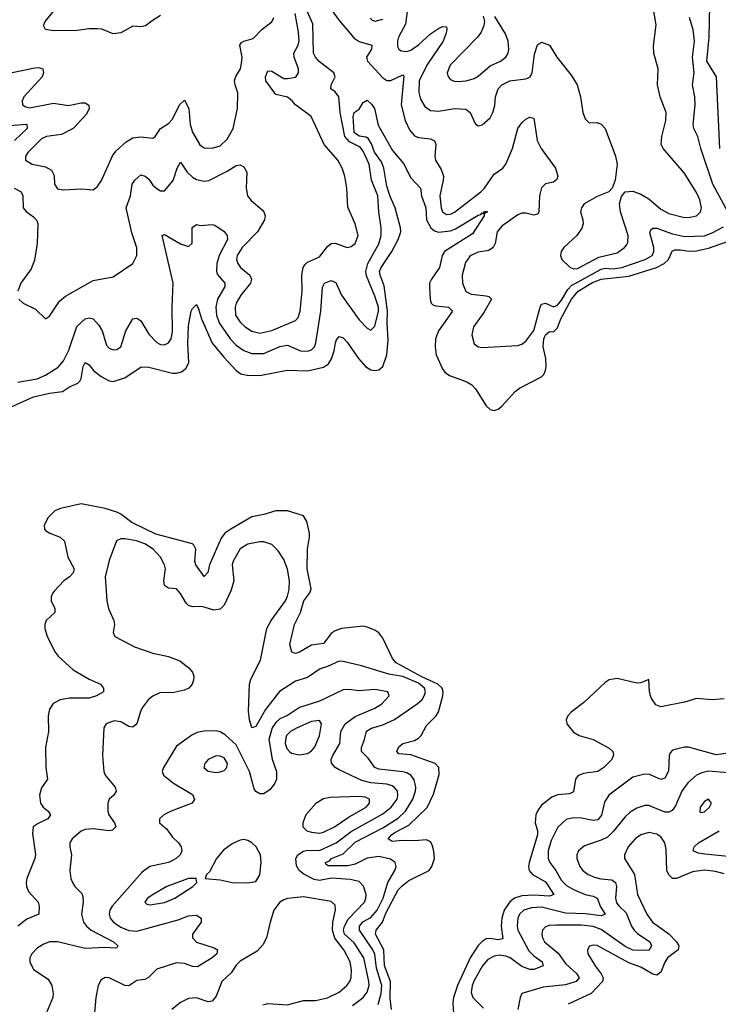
# Model space of a CAD drawing. Header units: inches. Extents: x 1843162 to 1959474, y 907081 to 1016326.
# Tile 80 of 256: x 1875540 to 1879060, y 947916 to 952878. Entities that reach past the tile are written whole.
import ezdxf

# ---------------------------------------------------------------- set-up
doc = ezdxf.new("R2010")
doc.units = ezdxf.units.IN
doc.header["$MEASUREMENT"] = 0
doc.layers.add('B8974', color=7, linetype='Continuous')
doc.layers.add('B8975', color=7, linetype='Continuous')

msp = doc.modelspace()

# ---------------------------------------------------------------- linework, layer by layer
at = {"layer": 'B8974', "color": 5}
for points, elevation in [([(1875715.3, 950000), (1875706, 949990), (1875698.3, 949970), (1875699.1, 949950), (1875716.5, 949910), (1875716.5, 949890), (1875673.1, 949850), (1875666.5, 949830), (1875666.3, 949810), (1875679, 949770), (1875718.9, 949690), (1875733.4, 949670), (1875810, 949601.1), (1875890, 949554.7), (1875947, 949530), (1875962.8, 949510), (1875962, 949490), (1875926.4, 949470), (1875890, 949459.2), (1875790, 949458.8), (1875743, 949450), (1875708.3, 949431.7), (1875690, 949403.7), (1875682.4, 949370), (1875684.7, 949290), (1875669.1, 949210), (1875672.2, 949110), (1875679.5, 949050), (1875650, 949006.6), (1875639, 948970), (1875644.9, 948930), (1875658, 948910), (1875682.4, 948890), (1875694.4, 948870), (1875681.7, 948850), (1875632.6, 948827.4), (1875608.3, 948810), (1875603.9, 948776.1), (1875618.9, 948670), (1875616.3, 948650), (1875576.2, 948550), (1875572.3, 948530), (1875573.2, 948510), (1875583.7, 948483.7), (1875632.1, 948430), (1875638, 948410), (1875636.5, 948370), (1875575.9, 948344.1), (1875530.7, 948309.3)], 520), ([(1875974.9, 950000), (1875978.3, 949950), (1875987.4, 949910), (1876014, 949850), (1876017.1, 949830), (1876010.7, 949790), (1876018.8, 949770), (1876117.5, 949717.5), (1876210, 949685.3), (1876290, 949669.3), (1876347, 949647), (1876391.8, 949611.8), (1876410.3, 949590), (1876417.4, 949570), (1876416, 949550), (1876408.5, 949530), (1876392.4, 949510), (1876370, 949499.1), (1876310, 949485.8), (1876250, 949487.3), (1876210, 949469.7), (1876187.6, 949450), (1876156.9, 949410), (1876147.7, 949392.3), (1876130.1, 949329.9), (1876110, 949312.9), (1876090, 949315.9), (1876050, 949339.8), (1876015.9, 949344.1), (1875974.9, 949330), (1875964.2, 949310), (1875956.5, 949170), (1875964.2, 949090), (1875970.3, 949070), (1876021.3, 949010), (1876026.4, 948990), (1876014.9, 948970), (1875990, 948949.3), (1875983.2, 948930), (1875983.5, 948890), (1875988.3, 948870), (1876016.9, 948830), (1876024.6, 948810), (1876006.8, 948793.2), (1875990.6, 948789.4), (1875910, 948800.2), (1875870, 948797), (1875850, 948788.2), (1875804.7, 948750), (1875792.4, 948730), (1875792.3, 948710), (1875801.2, 948670), (1875791.7, 948590), (1875798, 948550), (1875806, 948530), (1875818.3, 948510), (1875853.5, 948473.5), (1875858.7, 948458.7), (1875860.2, 948430), (1875851.5, 948370), (1875862, 948330), (1875877.1, 948310), (1875900.6, 948290), (1876012.6, 948230), (1876034.9, 948210), (1876030, 948200.9), (1876020.5, 948199.5), (1875970, 948202), (1875870, 948197.2), (1875730, 948230.4), (1875690, 948230.5), (1875660.8, 948219.2), (1875630, 948199.8), (1875600.1, 948170), (1875590.8, 948150), (1875590.1, 948130), (1875610, 948091.8), (1875683.2, 948043.2), (1875701.9, 948010), (1875708.8, 947970), (1875707.5, 947950), (1875672.9, 947870)], 540), ([(1876603, 950000), (1876570, 949927.6), (1876550, 949907.3), (1876518, 949902), (1876470, 949917), (1876450, 949920.6), (1876410, 949918.4), (1876390, 949925.7), (1876377.8, 949937.8), (1876350, 949987), (1876338.5, 950000)], 540), ([(1877345.3, 947914.7), (1877360.5, 947970), (1877364.6, 948010), (1877337.9, 948097.9), (1877329.2, 948169.2), (1877319.9, 948190), (1877252.3, 948290), (1877252.6, 948310), (1877269.3, 948330.7), (1877310, 948352.8), (1877341.4, 948390), (1877371, 948450), (1877394.6, 948530), (1877429.8, 948590), (1877436.9, 948610), (1877431.3, 948630), (1877407.6, 948647.6), (1877350, 948660.6), (1877290, 948652.2), (1877230, 948621.6), (1877193.7, 948613.7), (1877094.3, 948614.3), (1877082.8, 948622.8), (1877081, 948630), (1877100.5, 948639.5), (1877110.7, 948650), (1877170, 948673.8), (1877230, 948733.1), (1877370, 948804.9), (1877446.1, 948853.9), (1877484.4, 948890), (1877520.7, 948950), (1877534.7, 948990), (1877536.1, 949010), (1877526.9, 949046.9), (1877509.9, 949069.9), (1877490, 949082.5), (1877470, 949087.5), (1877350, 949100.4), (1877330, 949109.9), (1877295.6, 949155.6), (1877262.2, 949190), (1877261.3, 949210), (1877277.6, 949250), (1877287.7, 949292.3), (1877312.1, 949307.9), (1877370, 949324), (1877428.6, 949351.4), (1877543.1, 949430), (1877568.1, 949451.9), (1877578.6, 949470), (1877584.9, 949490), (1877579, 949510), (1877550, 949534.2), (1877470, 949568.1), (1877399.4, 949579.4), (1877262.2, 949622.2), (1877170, 949644.2), (1877150, 949645.2), (1877090, 949617.6), (1877053.6, 949606.4), (1876990, 949562.4), (1876930, 949544.1), (1876848.2, 949491.8), (1876777.9, 949402.1), (1876730, 949315.8), (1876710, 949309.6), (1876697.9, 949350), (1876693.1, 949393.1), (1876697.4, 949530), (1876705.3, 949554.7), (1876753.8, 949650), (1876785.7, 949810), (1876806.4, 949850), (1876879.4, 949950), (1876890, 949973.1), (1876896, 950000)], 540), ([(1877412.6, 947890), (1877407.4, 947947.4), (1877408.5, 948030), (1877377.5, 948110), (1877374.2, 948190), (1877332, 948270), (1877336, 948290), (1877367.2, 948330), (1877384.7, 948375.3), (1877447.5, 948492.5), (1877466.3, 948513.7), (1877500.8, 948539.2), (1877603.1, 948590), (1877617.2, 948610), (1877629.3, 948650), (1877627.4, 948687.4), (1877619, 948719), (1877610, 948734.6), (1877590, 948745.4), (1877530, 948739.1), (1877470, 948741.2), (1877416.2, 948736.2), (1877395.7, 948750), (1877413.2, 948770), (1877430, 948781), (1877501.2, 948818.8), (1877592.6, 948907.4), (1877625.1, 948974.9), (1877653.5, 949073.5), (1877651.2, 949110), (1877633.3, 949130), (1877510, 949174), (1877450, 949178.3), (1877440.9, 949190), (1877450, 949213.1), (1877469.7, 949230), (1877530, 949245.8), (1877550, 949257.1), (1877562.9, 949270), (1877590, 949321.5), (1877638.7, 949370), (1877650, 949390.3), (1877671.5, 949470), (1877674.1, 949490), (1877668.7, 949510), (1877646.7, 949530), (1877565.8, 949565.8), (1877437.5, 949637.5), (1877418.6, 949658.6), (1877370, 949761.2), (1877350, 949787.8), (1877330, 949801.6), (1877290, 949816.5), (1877270, 949821), (1877161.3, 949810), (1877130, 949798), (1877110, 949784.7), (1877070, 949734.5), (1877010, 949726.4), (1876950, 949690.7), (1876930, 949684.1), (1876910.8, 949690.8), (1876901.8, 949730), (1876924.5, 949830), (1876954.9, 949890), (1876970.9, 949949.1), (1877001.8, 949990), (1877005.5, 950000)], 520), ([(1879090, 949455.4), (1879030, 949451.1), (1878950, 949457), (1878890, 949439.3), (1878770, 949414.8), (1878745.2, 949425.2), (1878721.2, 949461.2), (1878712.9, 949490), (1878710, 949553.2), (1878670, 949536.9), (1878650, 949534.2), (1878550, 949557.3), (1878510, 949550.5), (1878490, 949538), (1878383.2, 949436.8), (1878320.9, 949390), (1878302.3, 949370), (1878293.9, 949350), (1878297.1, 949330), (1878330, 949286.7), (1878359.3, 949270), (1878430, 949250.2), (1878510, 949207.4), (1878528.8, 949190), (1878532.8, 949172.8), (1878523.2, 949150), (1878484, 949110), (1878452.2, 949090), (1878381.1, 949078.9), (1878352.4, 949067.6), (1878340.2, 949050), (1878330, 948987.1), (1878310, 948976.5), (1878250, 948971.1), (1878220.8, 948959.2), (1878170, 948919.3), (1878150, 948892.1), (1878140.9, 948870), (1878138, 948830), (1878148.6, 948790), (1878148.3, 948770), (1878107, 948630), (1878103.8, 948610), (1878107.3, 948590), (1878123.2, 948570), (1878190, 948532.5), (1878231.5, 948468.5), (1878210, 948460.2), (1878130, 948466), (1878070, 948462.4), (1878032.4, 948450), (1878010, 948431.8), (1877981.5, 948390), (1877968.8, 948350), (1877966.4, 948310), (1877973.7, 948246.3), (1877950, 948241.2), (1877910, 948247.7), (1877890, 948245), (1877870, 948233.1), (1877850, 948212.7), (1877810.4, 948150), (1877745.9, 948010), (1877725.5, 947950), (1877722.6, 947922.6), (1877726.4, 947870)], 520), ([(1877216.8, 947910), (1877269.9, 947950.1), (1877290, 947976.9), (1877300.3, 948010), (1877299.8, 948030), (1877273.3, 948150), (1877225.1, 948225.1), (1877177.1, 948270), (1877171.8, 948290), (1877176.5, 948310), (1877194.5, 948345.5), (1877276.9, 948430), (1877284.2, 948450), (1877285, 948470), (1877271.9, 948511.9), (1877250, 948534.6), (1877204.6, 948544.6), (1877111.4, 948551.4), (1877050, 948539.9), (1877024.3, 948544.3), (1876971.4, 948571.4), (1876947.9, 948590), (1876933.9, 948613.9), (1876930.4, 948650), (1876940.6, 948670), (1876970, 948687.7), (1876990, 948692.7), (1877050, 948691.6), (1877135, 948730), (1877210, 948786.5), (1877370, 948876.1), (1877412.3, 948910), (1877441.2, 948950), (1877445.8, 948970), (1877442.7, 948990), (1877429.2, 949009.2), (1877416.9, 949016.9), (1877390, 949025.6), (1877310, 949032.8), (1877263.3, 949043.3), (1877150, 949096.8), (1877129.1, 949109.1), (1877110.8, 949130.8), (1877109.9, 949150), (1877117.5, 949170), (1877152.2, 949230), (1877157.5, 949290), (1877179.1, 949330), (1877230, 949367), (1877330, 949409.1), (1877364.8, 949430), (1877402, 949470), (1877394, 949490), (1877330, 949502.3), (1877250, 949495.9), (1877198.3, 949501.7), (1877170, 949500.2), (1877050, 949443.7), (1876950, 949411.7), (1876890, 949371.7), (1876850, 949354), (1876830, 949336.1), (1876811.8, 949310), (1876794.5, 949250), (1876812.1, 949152.1), (1876834, 949090), (1876834.2, 949050), (1876825.8, 949030), (1876801.8, 948998.2), (1876770, 948976), (1876750, 948976.4), (1876730, 948988.7), (1876721.6, 949001.6), (1876697.8, 949090), (1876630, 949223.4), (1876574.6, 949274.6), (1876550, 949289.9), (1876530, 949294.8), (1876467.3, 949292.7), (1876434.3, 949285.7), (1876407.6, 949272.4), (1876330, 949216.9), (1876263.6, 949110), (1876258.5, 949090), (1876264.4, 949070), (1876314.4, 949030), (1876410, 948973.8), (1876420.3, 948950), (1876408.2, 948930), (1876303.8, 948890), (1876266, 948870), (1876244.9, 948850), (1876243.8, 948830), (1876280, 948800), (1876310, 948758.7), (1876339.3, 948730), (1876353.4, 948710), (1876356, 948690), (1876348.5, 948670), (1876328.4, 948650), (1876310, 948639.8), (1876290, 948629.8), (1876194.8, 948610), (1876157.6, 948582.4), (1876006, 948410), (1875993.9, 948390), (1875990.9, 948370), (1875996.3, 948350), (1876011.9, 948330), (1876050, 948304), (1876090, 948287.7), (1876130, 948284.2), (1876338.7, 948341.3), (1876390, 948362.3), (1876430, 948365.7), (1876454.4, 948350), (1876453.4, 948330), (1876410.2, 948270), (1876410.2, 948250), (1876430, 948228.6), (1876519.7, 948199.7), (1876537.1, 948190), (1876532.8, 948170), (1876510.3, 948150), (1876435.2, 948104.8), (1876410, 948107), (1876370, 948121.9), (1876330, 948124.9), (1876230, 948093.6), (1876189.4, 948050.6), (1876170, 948040.3), (1876130, 948035.1), (1876090, 948009.7), (1876070, 948010.8), (1875990.5, 948049.5), (1875970, 948051.2), (1875950, 948039.5), (1875935.3, 948010), (1875924, 947950), (1875913.9, 947833.9)], 560), ([(1879170, 949190.5), (1879050, 949173.7), (1878910, 949212), (1878890, 949212.3), (1878830, 949196.3), (1878816.9, 949183.1), (1878812.9, 949170), (1878808.6, 949091.4), (1878790, 949055.4), (1878770, 949048.7), (1878713.7, 949073.7), (1878690, 949076.5), (1878630, 949059.8), (1878509.2, 948970), (1878486.2, 948933.8), (1878471.2, 948868.8), (1878453.6, 948846.4), (1878430, 948842.3), (1878370, 948853.2), (1878330, 948855.2), (1878292.9, 948847.1), (1878251.1, 948808.9), (1878218.2, 948741.8), (1878203.1, 948690), (1878202.9, 948650), (1878210.7, 948630), (1878242, 948590), (1878270, 948539.4), (1878294.5, 948514.5), (1878330, 948493.9), (1878390, 948468.8), (1878430, 948461.4), (1878450, 948451), (1878467.2, 948407.2), (1878490, 948369.6), (1878470, 948361), (1878391.1, 948371.1), (1878290, 948375.4), (1878170, 948405.7), (1878118.3, 948401.7), (1878080.2, 948390), (1878058.9, 948370), (1878050.1, 948350), (1878046.2, 948310), (1878049.2, 948290), (1878106, 948186), (1878130, 948160.3), (1878172.7, 948130), (1878177.7, 948110), (1878130, 948091), (1878110, 948090.4), (1878070, 948106.2), (1878011.7, 948150), (1877990, 948158.7), (1877956, 948164), (1877930, 948159.1), (1877899.1, 948140.9), (1877872, 948110), (1877830, 948036.5), (1877819.7, 948010), (1877815.1, 947975.1), (1877822.6, 947950), (1877876.7, 947896.7)], 540), ([(1879110, 949083.1), (1879010, 949090.4), (1878977, 949083), (1878950, 949071.1), (1878907.2, 949032.8), (1878876, 948990), (1878844.1, 948915.9), (1878828, 948892), (1878810, 948883.9), (1878790, 948884.7), (1878710, 948918.1), (1878690, 948917), (1878650, 948904.9), (1878616.2, 948883.8), (1878590, 948860.7), (1878532.2, 948787.8), (1878501.1, 948758.9), (1878470, 948742.6), (1878386.2, 948713.8), (1878354.9, 948690), (1878346.9, 948670), (1878346.4, 948650), (1878362.2, 948610), (1878376.9, 948590), (1878404.6, 948570), (1878436.4, 948556.4), (1878468.4, 948548.4), (1878523.3, 948543.3), (1878542.8, 948530), (1878546.7, 948510), (1878542, 948450), (1878547.8, 948427.8), (1878560.5, 948410), (1878596.5, 948376.5), (1878623, 948310), (1878636.4, 948290), (1878652.4, 948272.4), (1878714.6, 948230), (1878723.8, 948210), (1878710, 948187.8), (1878630, 948188.6), (1878590, 948207.9), (1878470, 948293), (1878430, 948308.5), (1878370, 948313.9), (1878245, 948315), (1878207.3, 948312.7), (1878190, 948306), (1878174.9, 948290), (1878170.2, 948270), (1878173.5, 948250), (1878183.8, 948230), (1878253.2, 948173.2), (1878290, 948122.1), (1878348, 948070), (1878358.6, 948050), (1878344.6, 948030), (1878290, 948013.3), (1878177.9, 948002.1), (1878070.3, 947969.7), (1878061.3, 947950), (1878049.2, 947890)], 560), ([(1879090, 948574.2), (1879045.2, 948585.2), (1878990, 948591.3), (1878930, 948584.3), (1878850, 948550.5), (1878830, 948550.6), (1878810, 948568.7), (1878801.1, 948590), (1878796.8, 948696.8), (1878789.9, 948729.9), (1878770, 948759.8), (1878750, 948773), (1878710, 948781), (1878670, 948770.6), (1878642, 948750), (1878606.2, 948710), (1878587.2, 948670), (1878587.1, 948650), (1878638.3, 948570), (1878653.7, 948470), (1878700.1, 948370), (1878728.5, 948330), (1878810, 948270.8), (1878849.6, 948230), (1878861.2, 948210), (1878857.9, 948190), (1878804.8, 948150), (1878791.1, 948128.9), (1878770, 948077.4), (1878750, 948062.7), (1878730, 948067.7), (1878670, 948103.2), (1878610, 948124.1), (1878450, 948211.9), (1878430, 948214.2), (1878411.4, 948208.6), (1878400.3, 948190), (1878402.8, 948170), (1878439, 948110), (1878470, 948069.1), (1878479.3, 948050), (1878477, 948030), (1878419.8, 947970), (1878304.3, 947915.7)], 580), ([(1879110, 948661.5), (1878991.8, 948671.8), (1878958.4, 948678.4), (1878933.7, 948690), (1878938.9, 948710), (1878961, 948730), (1879064.8, 948790)], 560), ([(1876767.4, 947912.6), (1876790, 947920.3), (1876890, 947912.7), (1876970, 947934.2), (1877030, 947934.3), (1877090, 947948.5), (1877150, 947976.3), (1877189, 948010), (1877202.7, 948030), (1877209.9, 948050.1), (1877212.5, 948087.5), (1877205.3, 948130), (1877172.5, 948190), (1877128.4, 948248.4), (1877115.4, 948290), (1877116.9, 948330), (1877131.6, 948391.6), (1877130, 948415.8), (1877110, 948433.7), (1876970, 948457.5), (1876890, 948449), (1876870, 948442.9), (1876850.1, 948429.9), (1876820.2, 948390), (1876801.3, 948330), (1876783.8, 948250), (1876764.5, 948215.5), (1876735.6, 948184.4), (1876650, 948133.2), (1876630, 948112.4), (1876605.6, 948074.4), (1876558.4, 948030), (1876530, 947956.4), (1876510, 947931.6), (1876490, 947927.5), (1876430, 947948.2), (1876390, 947945.6), (1876350, 947924.5), (1876306, 947890)], 580)]:
    msp.add_lwpolyline(points, dxfattribs=dict(at, elevation=elevation))
at = {"layer": 'B8974', "color": 5, "elevation": 580}
for points in [[(1877050, 949345.4), (1877010, 949341.6), (1876937.5, 949310), (1876904, 949290), (1876884.8, 949270), (1876880.8, 949259.2), (1876877.8, 949230), (1876885.7, 949205.7), (1876898.5, 949190), (1876910, 949181.8), (1876950, 949173), (1876990, 949179.8), (1877010, 949193.2), (1877026.5, 949213.5), (1877050, 949268.8), (1877061.4, 949330)], [(1876530, 949167.6), (1876490.3, 949150), (1876472.2, 949130), (1876467.1, 949110), (1876490, 949090.2), (1876530, 949084.6), (1876550, 949087), (1876570, 949093.8), (1876583.8, 949110), (1876587.2, 949130), (1876570, 949157.8), (1876550, 949166.8)], [(1877250, 948963.6), (1877102.1, 948957.9), (1877070, 948950.8), (1877031.3, 948928.7), (1876982.2, 948870), (1876966, 948830), (1876967.3, 948810), (1876987.4, 948790), (1877010, 948782.8), (1877050, 948777.6), (1877070, 948782.8), (1877126.6, 948810), (1877199.4, 948860.6), (1877285, 948910), (1877303.1, 948930), (1877302.6, 948950), (1877279.8, 948959.8)], [(1879010, 948949.3), (1878990, 948938.7), (1878968, 948910), (1878966.4, 948886.4), (1878970, 948883), (1878990, 948886.3), (1879016.3, 948910), (1879026.6, 948930)], [(1876670, 948745.8), (1876650, 948743.5), (1876610, 948725.3), (1876566.6, 948693.4), (1876531, 948650), (1876496, 948584), (1876480.5, 948570), (1876474, 948550), (1876550, 948542.4), (1876610, 948530.3), (1876690, 948528.8), (1876730, 948534.9), (1876750, 948567.7), (1876755.8, 948630), (1876753.3, 948670), (1876730.7, 948710), (1876710, 948728.9), (1876690, 948740.8)], [(1876389.7, 948549.7), (1876282, 948510), (1876211.5, 948470), (1876184.4, 948450), (1876170.4, 948430), (1876180.7, 948420.7), (1876196.5, 948416.5), (1876270, 948428.1), (1876321.4, 948450), (1876412.8, 948510), (1876432.7, 948530), (1876429.3, 948549.3)]]:
    msp.add_lwpolyline(points, close=True, dxfattribs=at)
at = {"layer": 'B8975', "color": 5}
for points, elevation in [([(1875530, 951050.9), (1875628.1, 951068.1), (1875670, 951087.5), (1875732.8, 951127.2), (1875761.1, 951158.9), (1875787.6, 951212.4), (1875827.7, 951332.3), (1875870, 951370.1), (1875890, 951375.8), (1875910.7, 951370.7), (1875938.4, 951338.4), (1875955.9, 951310), (1875977.7, 951237.7), (1875990, 951223.2), (1876010, 951214.7), (1876030, 951216.5), (1876049.7, 951230), (1876074, 951310), (1876109.9, 951370.1), (1876130, 951373.7), (1876150, 951361), (1876190, 951293.2), (1876230, 951251.8), (1876250, 951241.7), (1876270, 951239.7), (1876290, 951249.2), (1876302.6, 951270), (1876310, 951304.7), (1876308.1, 951430), (1876312.3, 951550), (1876257, 951790), (1876270, 951795.8), (1876350, 951748.4), (1876390, 951735.8), (1876408.1, 951751.9), (1876409, 951831), (1876430, 951845.5), (1876450, 951840.5), (1876510, 951846.7), (1876523.6, 951843.6), (1876570.2, 951810.2), (1876586, 951790), (1876586.7, 951770), (1876544.5, 951690), (1876533.1, 951650), (1876531, 951611), (1876535.4, 951595.4), (1876573.4, 951550), (1876574.2, 951534.2), (1876536, 951470), (1876528.8, 951430), (1876531.9, 951390), (1876545.6, 951350), (1876600.7, 951270), (1876630, 951237.9), (1876669.7, 951210.3), (1876710, 951196.4), (1876770, 951195.4), (1876850, 951231.2), (1876890, 951238.6), (1876954, 951210), (1876990, 951208.3), (1877010, 951214.7), (1877025.3, 951230), (1877031.7, 951250), (1877056.9, 951410), (1877065, 951530), (1877075.6, 951550), (1877110, 951564), (1877133.6, 951553.6), (1877161.9, 951490), (1877250, 951366.4), (1877290, 951324), (1877310, 951314.3), (1877330, 951333.4), (1877347.2, 951410), (1877347.1, 951430), (1877330, 951485.5), (1877287.1, 951587.1), (1877283.5, 951610), (1877293.6, 951650), (1877350, 951748.1), (1877360.4, 951790), (1877361.4, 951830), (1877349.9, 951910), (1877344.9, 951990), (1877312.8, 952070), (1877301.2, 952150), (1877270, 952216.4), (1877255.2, 952235.2), (1877202.5, 952262.5), (1877178.3, 952290), (1877154.6, 952410), (1877148.2, 952490), (1877130, 952514.6), (1877107, 952530), (1877109.8, 952550), (1877128.9, 952590), (1877121.9, 952610), (1877048.2, 952668.2), (1877029.5, 952689.5), (1877019.5, 952710), (1877017.2, 952857.2), (1876965.8, 952970)], 540), ([(1876250, 952899), (1876206.5, 952873.5), (1876173.1, 952846.9), (1876150, 952842), (1876110, 952845), (1876050, 952811.8), (1876010, 952807.9), (1875953, 952830), (1875930, 952833.1), (1875890, 952832.5), (1875830, 952823.4), (1875710, 952822.3), (1875670, 952829.1), (1875659.3, 952850), (1875668.9, 952870), (1875741.7, 952958.3)], 620), ([(1877493.2, 952933.2), (1877483.7, 952856.3), (1877449.3, 952790), (1877443.4, 952770), (1877443.5, 952743.5), (1877449.5, 952729.5), (1877461.7, 952721.7), (1877490, 952718.8), (1877510, 952725.6), (1877550, 952752.2), (1877610, 952806.9), (1877650, 952834.1), (1877670, 952844.7), (1877690, 952842), (1877692.9, 952830), (1877688.7, 952810), (1877673, 952770), (1877591.8, 952650), (1877552.8, 952570), (1877550.7, 952510.7), (1877558.7, 952478.7), (1877581.7, 952441.7), (1877610, 952421.4), (1877650, 952418.1), (1877731, 952431), (1877787.8, 952427.8), (1877810.3, 952410), (1877834.9, 952354.9), (1877850, 952342.8), (1877870, 952347.7), (1877910, 952383.1), (1877924.5, 952410), (1877933.9, 952446.1), (1877936.9, 952490), (1877950.6, 952530), (1877970, 952550.1), (1878010, 952570.1), (1878090, 952580.5), (1878111.1, 952588.9), (1878122.4, 952610), (1878134.7, 952705.3), (1878148.8, 952751.2), (1878170, 952764.4), (1878210, 952750.2), (1878246.2, 952690), (1878318.5, 952598.5), (1878348.7, 952550), (1878365.5, 952490), (1878378, 952410), (1878390, 952378.8), (1878410, 952358.8), (1878450, 952360.5), (1878470, 952352.4), (1878490, 952330.5), (1878542, 952190), (1878550.2, 952150), (1878540.9, 952070), (1878525.7, 952030), (1878508.2, 952010), (1878450, 951988), (1878384.5, 951950), (1878370.2, 951930), (1878366.5, 951910), (1878377.8, 951870), (1878378.3, 951850), (1878372.1, 951827.9), (1878347.8, 951790), (1878282.3, 951730), (1878268.7, 951710), (1878265.3, 951690), (1878272, 951670), (1878311.6, 951631.6), (1878330, 951623.5), (1878350, 951625.2), (1878458.4, 951681.6), (1878550, 951704), (1878587.8, 951730), (1878597.8, 951742.2), (1878604.2, 951755.8), (1878605.5, 951790), (1878566.8, 951910), (1878562.4, 951950), (1878572.5, 951987.5), (1878590, 952010.4), (1878630, 952014), (1878670, 951999.3), (1878710, 951975.3), (1878770, 951923.6), (1878810, 951901.2), (1878890, 951881.9), (1878917.7, 951882.3), (1878949.9, 951890.1), (1878969.8, 951910), (1878975.3, 951930), (1878966.6, 951970), (1878950, 952006.9), (1878887.3, 952107.3), (1878783, 952230), (1878772.1, 952250), (1878775.4, 952290), (1878795.2, 952370), (1878797.2, 952410), (1878767.4, 952490), (1878753.5, 952550), (1878756.3, 952630), (1878735.1, 952710), (1878733, 952747), (1878747.5, 952852.5), (1878729.6, 952950)], 560), ([(1879068.5, 952230), (1879051.7, 952590), (1879002.4, 952670), (1879014.5, 952790), (1879017.5, 952950)], 520), ([(1875493.6, 952610), (1875615.9, 952635.9), (1875637, 952637), (1875657.1, 952630), (1875659.6, 952610), (1875652.9, 952590), (1875561.2, 952490), (1875551.6, 952470), (1875553.6, 952450), (1875570, 952438.6), (1875590, 952435), (1875710, 952457.2), (1875786.2, 952446.2), (1875850, 952459.3), (1875870, 952459), (1875887.5, 952447.5), (1875889.4, 952430), (1875877, 952403), (1875810, 952330.7), (1875750, 952300.4), (1875674.9, 952290), (1875650, 952277.4), (1875582.8, 952210), (1875569, 952190), (1875568.8, 952170), (1875602, 952150), (1875670, 952136.8), (1875699.4, 952119.4), (1875713.1, 952093.1), (1875715.6, 952050), (1875730, 952026.3), (1875760.4, 952020.4), (1875850, 952025.8), (1875910, 952020.5), (1875930, 952035.5), (1875951.5, 952068.5), (1876007.5, 952192.5), (1876024.5, 952215.5), (1876076.5, 952263.5), (1876110, 952282.6), (1876150, 952287.6), (1876210, 952281.7), (1876222.9, 952290), (1876249.8, 952330.2), (1876290, 952355.2), (1876310, 952377.4), (1876344.8, 952450), (1876370, 952472.4), (1876391.9, 952430), (1876399.4, 952350), (1876410, 952311.6), (1876447.7, 952247.7), (1876470, 952232.9), (1876510, 952231), (1876550, 952243.5), (1876584.4, 952275.6), (1876614.9, 952330), (1876637.7, 952430), (1876639.1, 952510), (1876624.8, 952550), (1876622.9, 952570), (1876628.2, 952591.8), (1876651.6, 952630), (1876659.8, 952670), (1876660.7, 952690), (1876649.2, 952750.8), (1876656.6, 952763.4), (1876669.4, 952770), (1876716.6, 952783.4), (1876761.3, 952830), (1876810, 952867.2), (1876819.7, 952890)], 580), ([(1875536.1, 951470), (1875556.5, 951450), (1875619.2, 951419.2), (1875670, 951370.8), (1875690, 951384.7), (1875740.5, 951459.5), (1875770, 951485.2), (1875910, 951564.7), (1876010, 951582), (1876109.7, 951650.2), (1876129.8, 951690.2), (1876130.7, 951729.3), (1876104.3, 951804.3), (1876075.8, 951930), (1876098.8, 951990), (1876105.7, 952050), (1876119.8, 952070), (1876150, 952096.5), (1876172.8, 952090), (1876190, 952074.7), (1876210, 952044), (1876230, 952027.4), (1876250, 952015.3), (1876270, 952015.8), (1876312.8, 952067.2), (1876333.5, 952130), (1876350, 952160.5), (1876382.9, 952110), (1876410, 952084.1), (1876430, 952073.2), (1876470, 952064.7), (1876492.2, 952067.8), (1876585.5, 952114.5), (1876630, 952143.6), (1876650, 952147), (1876670, 952136.4), (1876684, 952110), (1876680.2, 952030), (1876687.7, 951990), (1876706.9, 951966.9), (1876760.9, 951920.9), (1876770.2, 951910), (1876777.5, 951890), (1876773.4, 951870), (1876738.2, 951810), (1876660.7, 951730), (1876635, 951690), (1876632.8, 951670), (1876638.4, 951650), (1876653.2, 951630), (1876699.2, 951590), (1876708.1, 951570), (1876703.6, 951550), (1876654.8, 951490), (1876631.4, 951450), (1876625, 951430), (1876628, 951390), (1876650, 951353.7), (1876675.4, 951330), (1876710, 951307.9), (1876750, 951298.6), (1876810, 951311.2), (1876930, 951362), (1876942.7, 951377.3), (1876953.6, 951410), (1876962.9, 951510), (1876960.7, 951590), (1876968.8, 951630), (1876977, 951643), (1876990, 951656.3), (1877050, 951683.2), (1877090, 951735.8), (1877110, 951750.3), (1877130, 951751.8), (1877190, 951730.3), (1877210, 951734.6), (1877230.9, 951750), (1877244.5, 951790), (1877230.8, 951850), (1877193.2, 951933.2), (1877187.8, 952030), (1877178.7, 952090), (1877164.4, 952130), (1877142.6, 952170), (1877073.7, 952250), (1877008.2, 952390), (1876929.1, 952449.1), (1876913.1, 952470), (1876890, 952488.7), (1876830, 952500.7), (1876780.7, 952570), (1876777.7, 952590), (1876790, 952621.5), (1876810, 952619.5), (1876870, 952582.8), (1876890, 952581.6), (1876931, 952589), (1876945.1, 952610), (1876944.1, 952630), (1876922, 952690), (1876921.8, 952710), (1876942.5, 952750), (1876947.5, 952772.5), (1876945.1, 952814.9), (1876928.4, 952910)], 560), ([(1877110, 952929.5), (1877150, 952873.9), (1877225.1, 952785.1), (1877250, 952767.9), (1877314.3, 952750), (1877313.1, 952730), (1877286.8, 952690), (1877292.3, 952670), (1877370, 952585.7), (1877390, 952572.3), (1877410, 952571.6), (1877470, 952599.7), (1877475.5, 952595.5), (1877462.2, 952450), (1877482.9, 952370), (1877503.8, 952323.8), (1877530, 952292.8), (1877550, 952283.9), (1877610, 952278), (1877630, 952268), (1877636.3, 952250), (1877632, 952190), (1877635.5, 952170), (1877663.1, 952123.1), (1877674.8, 952090), (1877674.4, 952070), (1877657.2, 951990), (1877663.4, 951930), (1877670, 951909.3), (1877690, 951896.8), (1877710, 951898.3), (1877730, 951908.4), (1877863.2, 952010), (1877882.5, 952030), (1877930, 952100.2), (1877973.7, 952130), (1877990, 952150.4), (1878023.2, 952230), (1878050, 952330.4), (1878070, 952359.3), (1878090, 952376.3), (1878110, 952386.8), (1878130, 952382), (1878147.9, 952270), (1878166.9, 952230), (1878239.6, 952130), (1878251.8, 952090), (1878247.1, 952072.9), (1878230, 952059.7), (1878189.2, 952050.8), (1878170, 952031.8), (1878159.3, 951990), (1878156.5, 951910), (1878150, 951897.6), (1878130, 951892.9), (1878090, 951903.2), (1878070, 951902.9), (1878050, 951895.5), (1877970, 951838.6), (1877946.6, 951810), (1877935.3, 951750), (1877925.2, 951730), (1877904.4, 951715.6), (1877850, 951706.7), (1877810, 951688.9), (1877786, 951654), (1877768.9, 951590), (1877770.8, 951550), (1877788, 951508), (1877814.6, 951494.6), (1877890, 951487.1), (1877903.1, 951483.1), (1877917.7, 951470), (1877878, 951402), (1877826.5, 951330), (1877818.3, 951290), (1877830, 951244.4), (1877850, 951230.3), (1877870, 951226.9), (1878050, 951236.9), (1878070, 951243.6), (1878090, 951258), (1878130, 951312.6), (1878162.2, 951430), (1878170, 951445.2), (1878190, 951449.4), (1878230, 951431.5), (1878250, 951439.5), (1878270, 951464.6), (1878301.2, 951518.8), (1878320.7, 951539.3), (1878470, 951621.4), (1878490, 951625.6), (1878530, 951623.1), (1878573.5, 951630), (1878690.9, 951670), (1878727.5, 951690), (1878735.6, 951710), (1878734.4, 951730), (1878715.4, 951804.6), (1878720.9, 951819.1), (1878730, 951827.5), (1878750, 951827.8), (1878830, 951798.9), (1878890, 951784.9), (1878990, 951789.7), (1879030, 951804.3), (1879086, 951834)], 540), ([(1877305.9, 952885.9), (1877316.6, 952876.6), (1877331.1, 952871.1), (1877370, 952880.7)], 560), ([(1877875.8, 952895.8), (1877881.3, 952870), (1877878.7, 952850), (1877864.8, 952815.2), (1877846.3, 952790), (1877708.6, 952650), (1877694.2, 952610), (1877699, 952590), (1877710, 952577.4), (1877728.8, 952568.8), (1877750, 952566.6), (1877790, 952570.2), (1877830, 952581.8), (1877850, 952593.4), (1877910, 952645.2), (1877962.9, 952670), (1877989.6, 952690), (1878000.5, 952710), (1878004.4, 952730), (1878000.4, 952770), (1877987.6, 952807.6), (1877934, 952894)], 580), ([(1879107.3, 951910), (1879032.4, 952050), (1878972, 952230), (1878956.8, 952290), (1878937.4, 952330), (1878933.3, 952350), (1878944.1, 952450), (1878942.2, 952490), (1878929.8, 952550), (1878937.7, 952610), (1878929.8, 952690), (1878939.4, 952770), (1878932.8, 952827.2), (1878915.7, 952890)], 540), ([(1875459.7, 950910), (1875610, 950977), (1875690, 950995.9), (1875755.4, 951004.6), (1875790, 951027.6), (1875832.9, 951047.1), (1875843.2, 951056.8), (1875849.9, 951070.1), (1875859.8, 951130), (1875870, 951150.2), (1875890, 951139), (1875912.2, 951110), (1875950, 951079.5), (1875990, 951058.6), (1876010, 951055), (1876070, 951073.2), (1876151.5, 951128.5), (1876190, 951127.8), (1876310, 951096.8), (1876330, 951096.8), (1876355.7, 951104.3), (1876378, 951122), (1876392.6, 951150), (1876387.1, 951247.1), (1876390, 951336), (1876404, 951410), (1876410, 951423.1), (1876430, 951442.4), (1876441.2, 951421.2), (1876456, 951370), (1876510, 951247.4), (1876570, 951175.1), (1876630.8, 951110.8), (1876653.7, 951093.7), (1876686.6, 951086.6), (1876750, 951085.2), (1876888.3, 951111.7), (1876990, 951108.8), (1877070, 951127), (1877095.5, 951144.5), (1877111.6, 951168.4), (1877124.5, 951210), (1877130.6, 951249.4), (1877135.9, 951264.1), (1877150, 951281.1), (1877170, 951275.2), (1877190, 951253.6), (1877246.4, 951170), (1877282.5, 951130), (1877310, 951113.9), (1877330, 951109.5), (1877350, 951113.2), (1877370, 951130.3), (1877390, 951188.9), (1877396.5, 951263.5), (1877391.1, 951350), (1877393.3, 951410), (1877376.5, 951536.5), (1877355.7, 951590), (1877353.4, 951610), (1877360.7, 951630), (1877414.4, 951710), (1877447.7, 951770), (1877460.6, 951810), (1877459.1, 951830), (1877431.3, 951930), (1877406.7, 951986.7), (1877390, 952039.8), (1877374.7, 952130), (1877362.4, 952162.4), (1877327, 952210), (1877312.5, 952252.5), (1877297.9, 952277.9), (1877286, 952286), (1877250, 952290.7), (1877225.2, 952310), (1877219.8, 952390), (1877225, 952410), (1877250, 952428), (1877270, 952461.6), (1877290, 952472.7), (1877312.3, 952452.3), (1877327.9, 952430), (1877346, 952346), (1877418.6, 952218.6), (1877473.2, 952153.2), (1877510, 952081.7), (1877558.9, 952030), (1877564.3, 951990), (1877585.5, 951930), (1877590.1, 951870), (1877611.4, 951830), (1877630, 951814.4), (1877650, 951807.9), (1877710, 951814.2), (1877735.5, 951824.5), (1877850, 951893.1), (1877863.3, 951896.7), (1877870, 951904.4), (1877879.3, 951900.7), (1877879.3, 951910), (1877890, 951914), (1877896.4, 951910), (1877880.3, 951899.7), (1877880.3, 951890), (1877820.8, 951799.2), (1877681.1, 951710), (1877668.6, 951690), (1877655.2, 951630), (1877615.5, 951570), (1877605.5, 951550), (1877604.3, 951530), (1877608.4, 951468.4), (1877613.7, 951450), (1877621.7, 951441.7), (1877635.9, 951435.9), (1877701.3, 951430), (1877720.2, 951410), (1877650.8, 951310), (1877635.5, 951270), (1877633.4, 951230), (1877637.9, 951190), (1877670, 951119.5), (1877682.7, 951102.7), (1877705.7, 951085.7), (1877793, 951053), (1877818.2, 951038.2), (1877837.2, 951017.2), (1877890, 950932.2), (1877910, 950913.4), (1877930, 950907.9), (1877950, 950914.7), (1877970, 950931.2), (1878036.1, 951003.9), (1878058.3, 951021.7), (1878170, 951077.9), (1878180.4, 951090), (1878189.6, 951110.4), (1878192, 951130), (1878190.8, 951170), (1878178.4, 951230), (1878181.6, 951270), (1878189.5, 951290.5), (1878210, 951306.6), (1878230, 951305.5), (1878250, 951324.8), (1878266.1, 951370), (1878320.1, 951470), (1878353.4, 951510), (1878426.6, 951553.4), (1878470, 951570), (1878610, 951585.3), (1878749.3, 951630), (1878786.7, 951650), (1878808.7, 951670), (1878827.4, 951712.6), (1878840.9, 951719.1), (1878870, 951719.2), (1878910, 951711.7), (1878950, 951714.2), (1879010, 951727.6), (1879145.3, 951774.7)], 520), ([(1875450, 952341.6), (1875571.2, 952351.2), (1875576.3, 952350), (1875577.1, 952330), (1875514.3, 952270)], 560), ([(1875512.4, 952030), (1875547, 952010), (1875556.1, 951990), (1875557, 951930), (1875572, 951912), (1875610, 951885.5), (1875626.9, 951866.9), (1875631.1, 951850), (1875628.2, 951750), (1875614.4, 951665.6), (1875598, 951622), (1875545.4, 951550), (1875531.2, 951510)], 560), ([(1877005.5, 950000), (1877009.1, 950010), (1876987.7, 950110), (1876989.3, 950210), (1877000.8, 950270), (1876999.5, 950290), (1876987.3, 950350), (1876970, 950377.4), (1876890, 950403.6), (1876830, 950402.6), (1876770, 950383.8), (1876710, 950372.5), (1876603.2, 950310), (1876574, 950290), (1876554.8, 950265.2), (1876496.6, 950130), (1876488.4, 950091.6), (1876470, 950071.2), (1876426.5, 950130), (1876423, 950150), (1876427.6, 950210), (1876417.9, 950230), (1876410, 950235.9), (1876226, 950286), (1876104.5, 950344.5), (1876050, 950385.6), (1876030, 950395.5), (1875970, 950414.7), (1875850, 950437.7), (1875745.4, 950414.6), (1875717, 950403), (1875682.8, 950370), (1875662.3, 950330), (1875664.2, 950310), (1875670, 950304.6), (1875691, 950291), (1875743.8, 950270), (1875765.7, 950250), (1875782.8, 950170), (1875814.4, 950110), (1875809, 950090), (1875791.4, 950070), (1875761.7, 950050), (1875715.3, 950000)], 520), ([(1876338.5, 950000), (1876330, 950009.6), (1876290, 950013.2), (1876270, 950026.6), (1876266.2, 950050), (1876274.5, 950110), (1876269.7, 950130), (1876249.7, 950170), (1876212.8, 950210), (1876170, 950237.3), (1876128.4, 950251.6), (1876070, 950262.3), (1876050, 950261.3), (1876027.7, 950252.3), (1875990, 950153.2), (1875970.2, 950070), (1875974.9, 950000)], 540), ([(1876896, 950000), (1876898.2, 950010), (1876899.7, 950050), (1876890, 950109.6), (1876870, 950156.9), (1876841.7, 950201.7), (1876810, 950233.7), (1876770, 950246), (1876750, 950247.2), (1876690, 950235), (1876650, 950211.8), (1876614.8, 950150), (1876611, 950130), (1876618, 950050), (1876607.5, 950010), (1876603, 950000)], 540)]:
    msp.add_lwpolyline(points, dxfattribs=dict(at, elevation=elevation))

doc.saveas('drawing.dxf')
